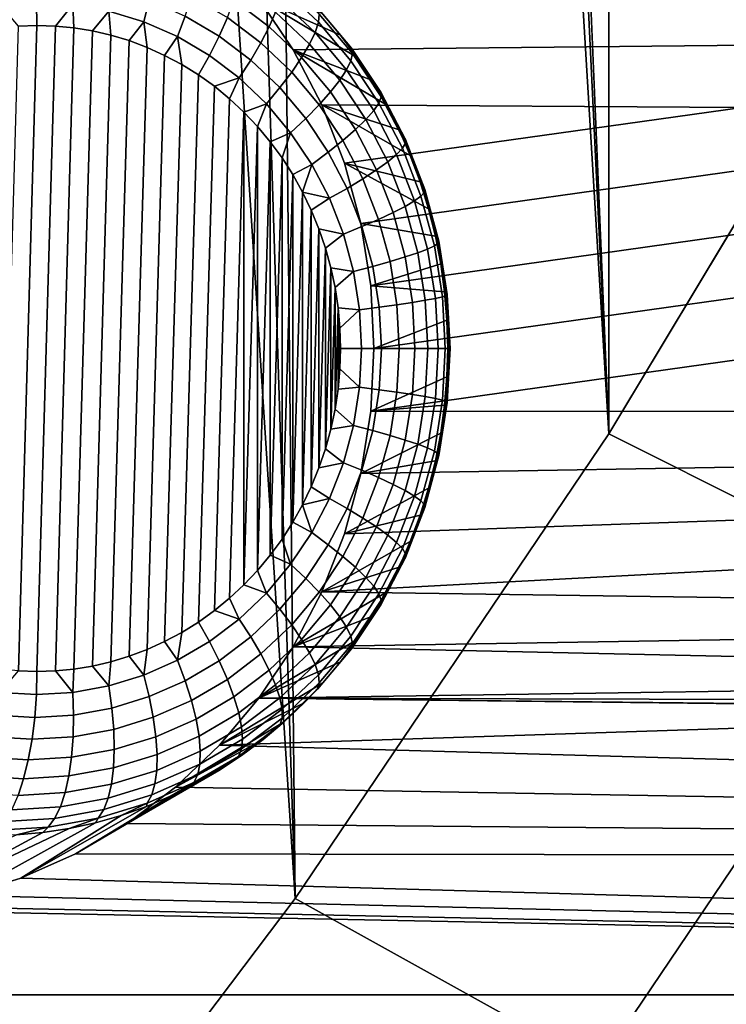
# Model space of a CAD drawing. Header units: metres. Extents: x -22 to 239, y -22 to 22.
# Tile 224 of 256: x 221.73 to 223, y -11.69 to -9.92. Entities that reach past the tile are written whole.
import ezdxf

# ---------------------------------------------------------------- set-up
doc = ezdxf.new("R2010")
doc.units = ezdxf.units.M
doc.layers.add('solid_10_151_033_XXX', color=7, linetype='CONTINUOUS')

msp = doc.modelspace()

# ---------------------------------------------------------------- linework, layer by layer
at = {"layer": 'solid_10_151_033_XXX'}
for points in [[(222.343033, 0, 229.491913), (222.790314, -10.662548, 229.654709), (222.790329, 10.662547, 229.654709), (222.226196, 11.498304, 229.449387)], [(222.790314, -10.662548, 229.654709), (223.311127, -9.795467, 229.844269), (222.790329, 10.662547, 229.654709)], [(222.343033, 0, 229.491913), (222.319656, -0.870593, 229.483398), (222.790314, -10.662548, 229.654709)], [(222.319656, -0.870593, 229.483398), (222.249619, -1.738386, 229.457901), (222.790314, -10.662548, 229.654709)], [(222.133148, -2.600451, 229.415512), (222.226196, -11.498305, 229.449387), (222.790314, -10.662548, 229.654709), (222.249619, -1.738386, 229.457901)], [(222.133148, -2.600451, 229.415512), (221.970612, -3.454071, 229.356354), (222.226196, -11.498305, 229.449387)], [(221.970612, -3.454071, 229.356354), (221.762543, -4.296438, 229.280624), (222.226196, -11.498305, 229.449387)], [(221.509644, -5.124736, 229.188583), (221.620392, -12.300325, 229.228882), (222.226196, -11.498305, 229.449387), (221.762543, -4.296438, 229.280624)], [(222.307999, -9.94567, 186.963028), (222.276154, -9.907588, 186.951431), (222.090347, -9.795527, 187.684174), (222.161194, -9.879889, 187.709946)], [(223.311127, -9.795467, 229.844269), (222.790314, -10.662548, 229.654709), (223.350296, -10.943189, 229.326355), (223.884811, -10.053299, 229.520889)], [(222.26796, -9.922379, 186.825287), (222.202774, -9.860387, 186.801559), (222.202652, -9.844003, 186.840134), (222.26947, -9.907561, 186.864456)], [(222.179779, -9.930647, 186.700928), (222.116196, -9.882643, 186.677795), (222.124741, -9.853931, 186.707092), (222.191223, -9.904136, 186.731293)], [(222.222748, -9.972219, 187.732361), (222.161194, -9.879889, 187.709946), (223.069763, -9.853551, 188.040649), (223.044189, -9.963281, 188.031342)], [(222.2621, -9.940626, 186.78804), (222.198944, -9.880562, 186.765045), (222.202774, -9.860387, 186.801559), (222.26796, -9.922379, 186.825287)], [(221.954102, -9.921562, 186.573456), (221.891083, -9.902241, 186.550522), (221.896683, -9.862279, 186.561783), (221.963852, -9.882873, 186.586227)], [(222.089615, -9.947324, 186.632004), (222.028442, -9.91134, 186.609741), (222.039612, -9.875858, 186.629013), (222.104416, -9.913978, 186.652603)], [(222.365189, -10.027418, 186.983841), (222.337708, -9.985659, 186.973846), (222.161194, -9.879889, 187.709946), (222.222748, -9.972219, 187.732361)], [(222.337708, -9.985659, 186.973846), (222.307999, -9.94567, 186.963028), (222.161194, -9.879889, 187.709946)], [(221.761917, -9.928057, 186.500458), (221.728806, -9.929119, 186.488403), (221.695465, -9.89055, 186.479324), (221.760941, -9.886637, 186.503159)], [(221.795044, -9.929119, 186.512512), (221.761917, -9.928057, 186.500458), (221.760941, -9.886637, 186.503159), (221.826416, -9.89055, 186.526993)], [(221.826416, -9.89055, 186.526993), (221.828278, -9.932368, 186.524612), (221.795044, -9.929119, 186.512512)], [(221.826416, -9.89055, 186.526993), (221.891083, -9.902241, 186.550522), (221.861572, -9.937819, 186.536728), (221.828278, -9.932368, 186.524612)], [(222.014694, -9.94827, 186.595505), (221.954102, -9.921562, 186.573456), (221.963852, -9.882873, 186.586227), (222.028442, -9.91134, 186.609741)], [(222.16481, -9.95958, 186.674591), (222.104416, -9.913978, 186.652603), (222.116196, -9.882643, 186.677795), (222.179779, -9.930647, 186.700928)], [(222.252014, -9.961946, 186.753418), (222.191223, -9.904136, 186.731293), (222.198944, -9.880562, 186.765045), (222.2621, -9.940626, 186.78804)], [(222.327454, -9.968896, 186.926895), (222.266617, -9.896461, 186.904755), (222.276154, -9.907588, 186.951431), (222.307999, -9.94567, 186.963028)], [(222.329208, -9.978683, 186.886185), (222.26947, -9.907561, 186.864456), (222.266617, -9.896461, 186.904755), (222.327454, -9.968896, 186.926895)], [(221.891083, -9.902241, 186.550522), (221.894745, -9.945512, 186.548798), (221.861572, -9.937819, 186.536728)], [(221.891083, -9.902241, 186.550522), (221.954102, -9.921562, 186.573456), (221.927567, -9.955446, 186.560745), (221.894745, -9.945512, 186.548798)], [(222.072083, -9.98203, 186.616409), (222.014694, -9.94827, 186.595505), (222.028442, -9.91134, 186.609741), (222.089615, -9.947324, 186.632004)], [(222.146622, -9.99037, 186.652756), (222.089615, -9.947324, 186.632004), (222.104416, -9.913978, 186.652603), (222.16481, -9.95958, 186.674591)], [(222.2379, -9.985924, 186.722092), (222.179779, -9.930647, 186.700928), (222.191223, -9.904136, 186.731293), (222.252014, -9.961946, 186.753418)], [(222.326218, -9.991748, 186.846497), (222.26796, -9.922379, 186.825287), (222.26947, -9.907561, 186.864456), (222.329208, -9.978683, 186.886185)], [(221.761917, -9.928057, 186.500458), (221.728806, -11.088881, 186.488403), (221.695557, -11.085631, 186.476303), (221.728806, -9.929119, 186.488403)], [(221.795044, -9.929119, 186.512512), (221.761917, -11.089943, 186.500458), (221.728806, -11.088881, 186.488403), (221.761917, -9.928057, 186.500458)], [(221.828278, -9.932368, 186.524612), (221.795044, -11.088881, 186.512512), (221.761917, -11.089943, 186.500458), (221.795044, -9.929119, 186.512512)], [(221.861572, -9.937819, 186.536728), (221.828278, -11.085631, 186.524612), (221.795044, -11.088881, 186.512512), (221.828278, -9.932368, 186.524612)], [(221.954102, -9.921562, 186.573456), (221.9599, -9.967608, 186.57251), (221.927567, -9.955446, 186.560745)], [(221.954102, -9.921562, 186.573456), (222.014694, -9.94827, 186.595505), (221.991592, -9.981976, 186.584045), (221.9599, -9.967608, 186.57251)], [(222.220032, -10.012092, 186.694687), (222.16481, -9.95958, 186.674591), (222.179779, -9.930647, 186.700928), (222.2379, -9.985924, 186.722092)], [(222.318542, -10.007837, 186.808578), (222.2621, -9.940626, 186.78804), (222.26796, -9.922379, 186.825287), (222.326218, -9.991748, 186.846497)], [(221.894745, -9.945512, 186.548798), (221.861572, -11.08018, 186.536728), (221.828278, -11.085631, 186.524612), (221.861572, -9.937819, 186.536728)], [(221.927567, -9.955446, 186.560745), (221.894745, -11.072489, 186.548798), (221.861572, -11.08018, 186.536728), (221.894745, -9.945512, 186.548798)], [(222.014694, -9.94827, 186.595505), (222.02243, -9.998475, 186.595276), (221.991592, -9.981976, 186.584045)], [(222.014694, -9.94827, 186.595505), (222.072083, -9.98203, 186.616409), (222.052277, -10.017042, 186.60614), (222.02243, -9.998475, 186.595276)], [(222.12558, -10.022417, 186.635864), (222.072083, -9.98203, 186.616409), (222.089615, -9.947324, 186.632004), (222.146622, -9.99037, 186.652756)], [(222.306335, -10.026636, 186.773178), (222.252014, -9.961946, 186.753418), (222.2621, -9.940626, 186.78804), (222.318542, -10.007837, 186.808578)], [(222.327454, -9.968896, 186.926895), (222.307999, -9.94567, 186.963028), (222.337708, -9.985659, 186.973846)], [(221.9599, -9.967608, 186.57251), (221.927567, -11.062554, 186.560745), (221.894745, -11.072489, 186.548798), (221.927567, -9.955446, 186.560745)], [(221.991592, -9.981976, 186.584045), (221.9599, -11.050392, 186.57251), (221.927567, -11.062554, 186.560745), (221.9599, -9.967608, 186.57251)], [(222.198746, -10.039939, 186.671722), (222.146622, -9.99037, 186.652756), (222.16481, -9.95958, 186.674591), (222.220032, -10.012092, 186.694687)], [(222.274139, -10.071166, 187.751068), (222.222748, -9.972219, 187.732361), (223.044189, -9.963281, 188.031342), (223.030304, -10.075585, 188.026276)], [(222.289841, -10.047779, 186.740997), (222.2379, -9.985924, 186.722092), (222.252014, -9.961946, 186.753418), (222.306335, -10.026636, 186.773178)], [(222.02243, -9.998475, 186.595276), (221.991592, -11.036025, 186.584045), (221.9599, -11.050392, 186.57251), (221.991592, -9.981976, 186.584045)], [(222.12558, -10.022417, 186.635864), (222.080978, -10.037601, 186.616577), (222.052277, -10.017042, 186.60614), (222.072083, -9.98203, 186.616409)], [(222.269379, -10.070852, 186.712646), (222.220032, -10.012092, 186.694687), (222.2379, -9.985924, 186.722092), (222.289841, -10.047779, 186.740997)], [(222.413071, -10.115679, 187.001266), (222.390335, -10.070807, 186.992996), (222.222748, -9.972219, 187.732361), (222.274139, -10.071166, 187.751068)], [(222.390335, -10.070807, 186.992996), (222.365189, -10.027418, 186.983841), (222.222748, -9.972219, 187.732361)], [(222.376801, -10.067622, 186.864914), (222.326218, -9.991748, 186.846497), (222.329208, -9.978683, 186.886185), (222.381073, -10.056473, 186.90506)], [(222.38028, -10.048121, 186.946121), (222.327454, -9.968896, 186.926895), (222.337708, -9.985659, 186.973846), (222.365189, -10.027418, 186.983841)], [(222.381073, -10.056473, 186.90506), (222.329208, -9.978683, 186.886185), (222.327454, -9.968896, 186.926895), (222.38028, -10.048121, 186.946121)], [(222.052277, -10.017042, 186.60614), (222.02243, -11.019526, 186.595276), (221.991592, -11.036025, 186.584045), (222.02243, -9.998475, 186.595276)], [(222.174484, -10.068923, 186.653671), (222.12558, -10.022417, 186.635864), (222.146622, -9.99037, 186.652756), (222.198746, -10.039939, 186.671722)], [(222.367554, -10.081351, 186.826416), (222.318542, -10.007837, 186.808578), (222.326218, -9.991748, 186.846497), (222.376801, -10.067622, 186.864914)], [(222.080978, -10.037601, 186.616577), (222.052277, -11.000957, 186.60614), (222.02243, -11.019526, 186.595276), (222.052277, -10.017042, 186.60614)], [(222.245331, -10.095407, 186.688675), (222.198746, -10.039939, 186.671722), (222.220032, -10.012092, 186.694687), (222.269379, -10.070852, 186.712646)], [(222.353516, -10.097393, 186.790359), (222.306335, -10.026636, 186.773178), (222.318542, -10.007837, 186.808578), (222.367554, -10.081351, 186.826416)], [(222.108337, -10.060008, 186.626541), (222.080978, -10.980399, 186.616577), (222.052277, -11.000957, 186.60614), (222.080978, -10.037601, 186.616577)], [(222.12558, -10.022417, 186.635864), (222.108337, -10.060008, 186.626541), (222.080978, -10.037601, 186.616577)], [(222.12558, -10.022417, 186.635864), (222.174484, -10.068923, 186.653671), (222.134277, -10.084173, 186.635986), (222.108337, -10.060008, 186.626541)], [(222.334946, -10.115434, 186.757416), (222.289841, -10.047779, 186.740997), (222.306335, -10.026636, 186.773178), (222.353516, -10.097393, 186.790359)], [(222.38028, -10.048121, 186.946121), (222.365189, -10.027418, 186.983841), (222.390335, -10.070807, 186.992996)], [(222.218185, -10.120963, 186.669571), (222.174484, -10.068923, 186.653671), (222.198746, -10.039939, 186.671722), (222.245331, -10.095407, 186.688675)], [(222.312225, -10.135122, 186.728241), (222.269379, -10.070852, 186.712646), (222.289841, -10.047779, 186.740997), (222.334946, -10.115434, 186.757416)], [(222.419098, -10.149047, 186.880295), (222.376801, -10.067622, 186.864914), (222.381073, -10.056473, 186.90506), (222.424423, -10.139955, 186.920853)], [(222.424423, -10.133143, 186.962189), (222.38028, -10.048121, 186.946121), (222.390335, -10.070807, 186.992996), (222.413071, -10.115679, 187.001266)], [(222.424423, -10.139955, 186.920853), (222.381073, -10.056473, 186.90506), (222.38028, -10.048121, 186.946121), (222.424423, -10.133143, 186.962189)], [(222.134277, -10.084173, 186.635986), (222.108337, -10.957992, 186.626541), (222.080978, -10.980399, 186.616577), (222.108337, -10.060008, 186.626541)], [(222.174484, -10.068923, 186.653671), (222.158707, -10.110001, 186.644867), (222.134277, -10.084173, 186.635986)], [(222.174484, -10.068923, 186.653671), (222.218185, -10.120963, 186.669571), (222.181519, -10.137373, 186.653183), (222.158707, -10.110001, 186.644867)], [(222.285782, -10.156075, 186.7034), (222.245331, -10.095407, 186.688675), (222.269379, -10.070852, 186.712646), (222.312225, -10.135122, 186.728241)], [(222.314865, -10.175818, 187.765884), (222.274139, -10.071166, 187.751068), (223.030304, -10.075585, 188.026276)], [(222.451004, -10.209258, 187.015076), (222.433319, -10.161881, 187.008636), (222.274139, -10.071166, 187.751068), (222.314865, -10.175818, 187.765884)], [(222.433319, -10.161881, 187.008636), (222.413071, -10.115679, 187.001266), (222.274139, -10.071166, 187.751068)], [(222.408539, -10.160243, 186.841339), (222.367554, -10.081351, 186.826416), (222.376801, -10.067622, 186.864914), (222.419098, -10.149047, 186.880295)], [(222.134277, -10.084173, 186.635986), (222.134277, -10.933826, 186.635986), (222.108337, -10.957992, 186.626541)], [(222.134277, -10.084173, 186.635986), (222.158707, -10.110001, 186.644867), (222.134277, -10.933826, 186.635986)], [(222.344269, -10.284422, 187.776596), (222.314865, -10.175818, 187.765884), (223.030304, -10.075585, 188.026276), (223.02832, -10.188586, 188.025558)], [(222.39296, -10.173326, 186.804703), (222.353516, -10.097393, 186.790359), (222.367554, -10.081351, 186.826416), (222.408539, -10.160243, 186.841339)], [(222.158707, -10.110001, 186.644867), (222.158707, -10.907999, 186.644867), (222.134277, -10.933826, 186.635986)], [(222.158707, -10.110001, 186.644867), (222.181519, -10.137373, 186.653183), (222.158707, -10.907999, 186.644867)], [(222.256134, -10.177883, 186.683395), (222.218185, -10.120963, 186.669571), (222.245331, -10.095407, 186.688675), (222.285782, -10.156075, 186.7034)], [(222.372665, -10.188038, 186.771133), (222.334946, -10.115434, 186.757416), (222.353516, -10.097393, 186.790359), (222.39296, -10.173326, 186.804703)], [(222.218185, -10.120963, 186.669571), (222.202667, -10.166204, 186.660873), (222.181519, -10.137373, 186.653183)], [(222.218185, -10.120963, 186.669571), (222.256134, -10.177883, 186.683395), (222.222076, -10.196414, 186.667938), (222.202667, -10.166204, 186.660873)], [(222.348053, -10.204095, 186.741272), (222.312225, -10.135122, 186.728241), (222.334946, -10.115434, 186.757416), (222.372665, -10.188038, 186.771133)], [(222.424423, -10.133143, 186.962189), (222.413071, -10.115679, 187.001266), (222.433319, -10.161881, 187.008636)], [(222.181519, -10.137373, 186.653183), (222.181519, -10.880628, 186.653183), (222.158707, -10.907999, 186.644867)], [(222.181519, -10.137373, 186.653183), (222.202667, -10.166204, 186.660873), (222.181519, -10.880628, 186.653183)], [(222.319595, -10.221182, 186.715714), (222.285782, -10.156075, 186.7034), (222.312225, -10.135122, 186.728241), (222.348053, -10.204095, 186.741272)], [(222.452545, -10.234998, 186.892471), (222.419098, -10.149047, 186.880295), (222.424423, -10.139955, 186.920853), (222.458725, -10.228077, 186.933334)], [(222.459366, -10.222893, 186.974899), (222.424423, -10.133143, 186.962189), (222.433319, -10.161881, 187.008636), (222.451004, -10.209258, 187.015076)], [(222.458725, -10.228077, 186.933334), (222.424423, -10.139955, 186.920853), (222.424423, -10.133143, 186.962189), (222.459366, -10.222893, 186.974899)], [(222.287857, -10.238967, 186.694931), (222.256134, -10.177883, 186.683395), (222.285782, -10.156075, 186.7034), (222.319595, -10.221182, 186.715714)], [(222.424149, -10.253479, 186.816071), (222.39296, -10.173326, 186.804703), (222.408539, -10.160243, 186.841339), (222.440948, -10.243521, 186.853134)], [(222.440948, -10.243521, 186.853134), (222.408539, -10.160243, 186.841339), (222.419098, -10.149047, 186.880295), (222.452545, -10.234998, 186.892471)], [(222.202667, -10.166204, 186.660873), (222.202667, -10.851795, 186.660873), (222.181519, -10.880628, 186.653183)], [(222.202667, -10.166204, 186.660873), (222.222076, -10.196414, 186.667938), (222.202667, -10.851795, 186.660873)], [(222.256134, -10.177883, 186.683395), (222.239655, -10.227878, 186.674332), (222.222076, -10.196414, 186.667938)], [(222.287857, -10.238967, 186.694931), (222.239655, -10.227878, 186.674332), (222.256134, -10.177883, 186.683395)], [(222.47847, -10.306891, 187.02507), (222.466064, -10.257649, 187.020554), (222.314865, -10.175818, 187.765884), (222.344269, -10.284422, 187.776596)], [(222.466064, -10.257649, 187.020554), (222.451004, -10.209258, 187.015076), (222.314865, -10.175818, 187.765884)], [(222.402496, -10.264679, 186.781998), (222.372665, -10.188038, 186.771133), (222.39296, -10.173326, 186.804703), (222.424149, -10.253479, 186.816071)], [(222.222076, -10.196414, 186.667938), (222.222076, -10.821586, 186.667938), (222.202667, -10.851795, 186.660873)], [(222.222076, -10.196414, 186.667938), (222.239655, -10.227878, 186.674332), (222.222076, -10.821586, 186.667938)], [(222.362091, -10.396064, 187.783081), (222.344269, -10.284422, 187.776596), (223.02832, -10.188586, 188.025558), (223.038254, -10.301333, 188.029175)], [(222.376389, -10.276901, 186.751587), (222.348053, -10.204095, 186.741272), (222.372665, -10.188038, 186.771133), (222.402496, -10.264679, 186.781998)], [(222.346344, -10.289908, 186.725449), (222.319595, -10.221182, 186.715714), (222.348053, -10.204095, 186.741272), (222.376389, -10.276901, 186.751587)], [(222.459366, -10.222893, 186.974899), (222.451004, -10.209258, 187.015076), (222.466064, -10.257649, 187.020554)], [(222.239655, -10.227878, 186.674332), (222.239655, -10.790122, 186.674332), (222.222076, -10.821586, 186.667938)], [(222.239655, -10.227878, 186.674332), (222.255356, -10.260482, 186.680054), (222.239655, -10.790122, 186.674332)], [(222.287857, -10.238967, 186.694931), (222.255356, -10.260482, 186.680054), (222.239655, -10.227878, 186.674332)], [(222.312958, -10.303447, 186.704071), (222.287857, -10.238967, 186.694931), (222.319595, -10.221182, 186.715714), (222.346344, -10.289908, 186.725449)], [(222.476746, -10.324395, 186.901291), (222.452545, -10.234998, 186.892471), (222.458725, -10.228077, 186.933334), (222.483536, -10.319732, 186.942368)], [(222.483536, -10.319732, 186.942368), (222.458725, -10.228077, 186.933334), (222.459366, -10.222893, 186.974899), (222.484634, -10.316239, 186.9841)], [(222.484634, -10.316239, 186.9841), (222.459366, -10.222893, 186.974899), (222.466064, -10.257649, 187.020554), (222.47847, -10.306891, 187.02507)], [(222.287857, -10.238967, 186.694931), (222.312958, -10.303447, 186.704071), (222.269119, -10.294125, 186.685059), (222.255356, -10.260482, 186.680054)], [(222.446716, -10.336846, 186.82428), (222.424149, -10.253479, 186.816071), (222.440948, -10.243521, 186.853134), (222.464401, -10.330137, 186.861664)], [(222.464401, -10.330137, 186.861664), (222.440948, -10.243521, 186.853134), (222.452545, -10.234998, 186.892471), (222.476746, -10.324395, 186.901291)], [(222.255356, -10.260482, 186.680054), (222.255356, -10.757519, 186.680054), (222.239655, -10.790122, 186.674332)], [(222.255356, -10.260482, 186.680054), (222.269119, -10.294125, 186.685059), (222.255356, -10.757519, 186.680054)], [(222.396881, -10.352627, 186.759048), (222.376389, -10.276901, 186.751587), (222.402496, -10.264679, 186.781998), (222.424072, -10.344392, 186.789856)], [(222.424072, -10.344392, 186.789856), (222.402496, -10.264679, 186.781998), (222.424149, -10.253479, 186.816071), (222.446716, -10.336846, 186.82428)], [(222.47847, -10.306891, 187.02507), (222.344269, -10.284422, 187.776596), (222.362091, -10.396064, 187.783081), (222.488159, -10.356817, 187.028595)], [(222.365692, -10.36139, 186.732498), (222.346344, -10.289908, 186.725449), (222.376389, -10.276901, 186.751587), (222.396881, -10.352627, 186.759048)], [(222.269119, -10.294125, 186.685059), (222.269119, -10.723875, 186.685059), (222.255356, -10.757519, 186.680054)], [(222.269119, -10.294125, 186.685059), (222.280853, -10.328629, 186.689331), (222.269119, -10.723875, 186.685059)], [(222.312958, -10.303447, 186.704071), (222.280853, -10.328629, 186.689331), (222.269119, -10.294125, 186.685059)], [(222.312958, -10.303447, 186.704071), (222.3311, -10.370511, 186.710678), (222.290512, -10.363845, 186.692841), (222.280853, -10.328629, 186.689331)], [(222.3311, -10.370511, 186.710678), (222.312958, -10.303447, 186.704071), (222.346344, -10.289908, 186.725449), (222.365692, -10.36139, 186.732498)], [(222.368057, -10.509, 187.785248), (222.362091, -10.396064, 187.783081), (223.038254, -10.301333, 188.029175), (223.059952, -10.412063, 188.037079)], [(222.491394, -10.416114, 186.906616), (222.476746, -10.324395, 186.901291), (222.483536, -10.319732, 186.942368), (222.49855, -10.413767, 186.94783)], [(222.484634, -10.316239, 186.9841), (222.47847, -10.306891, 187.02507), (222.488159, -10.356817, 187.028595)], [(222.49855, -10.413767, 186.94783), (222.483536, -10.319732, 186.942368), (222.484634, -10.316239, 186.9841), (222.499924, -10.412009, 186.98967)], [(222.499924, -10.412009, 186.98967), (222.484634, -10.316239, 186.9841), (222.488159, -10.356817, 187.028595), (222.495102, -10.407258, 187.031128)], [(222.280853, -10.328629, 186.689331), (222.280853, -10.689371, 186.689331), (222.269119, -10.723875, 186.685059)], [(222.280853, -10.328629, 186.689331), (222.290512, -10.363845, 186.692841), (222.280853, -10.689371, 186.689331)], [(222.437134, -10.426175, 186.794601), (222.424072, -10.344392, 186.789856), (222.446716, -10.336846, 186.82428), (222.460373, -10.422379, 186.829254)], [(222.460373, -10.422379, 186.829254), (222.446716, -10.336846, 186.82428), (222.464401, -10.330137, 186.861664), (222.478577, -10.419003, 186.866837)], [(222.478577, -10.419003, 186.866837), (222.464401, -10.330137, 186.861664), (222.476746, -10.324395, 186.901291), (222.491394, -10.416114, 186.906616)], [(222.495102, -10.407258, 187.031128), (222.488159, -10.356817, 187.028595), (222.362091, -10.396064, 187.783081)], [(222.377411, -10.434728, 186.736755), (222.365692, -10.36139, 186.732498), (222.396881, -10.352627, 186.759048), (222.409286, -10.430319, 186.763565)], [(222.409286, -10.430319, 186.763565), (222.396881, -10.352627, 186.759048), (222.424072, -10.344392, 186.789856), (222.437134, -10.426175, 186.794601)], [(222.290512, -10.363845, 186.692841), (222.290512, -10.654155, 186.692841), (222.280853, -10.689371, 186.689331)], [(222.290512, -10.363845, 186.692841), (222.29808, -10.399654, 186.695602), (222.290512, -10.654155, 186.692841)], [(222.3311, -10.370511, 186.710678), (222.29808, -10.399654, 186.695602), (222.290512, -10.363845, 186.692841)], [(222.3311, -10.370511, 186.710678), (222.342087, -10.439318, 186.714676), (222.303482, -10.435874, 186.697571), (222.29808, -10.399654, 186.695602)], [(222.342087, -10.439318, 186.714676), (222.3311, -10.370511, 186.710678), (222.365692, -10.36139, 186.732498), (222.377411, -10.434728, 186.736755)], [(222.29808, -10.399654, 186.695602), (222.29808, -10.618345, 186.695602), (222.290512, -10.654155, 186.692841)], [(222.29808, -10.399654, 186.695602), (222.303482, -10.435874, 186.697571), (222.29808, -10.618345, 186.695602)], [(222.495102, -10.407258, 187.031128), (222.362091, -10.396064, 187.783081), (222.368057, -10.509, 187.785248), (222.499268, -10.458043, 187.032639)], [(222.499924, -10.412009, 186.98967), (222.495102, -10.407258, 187.031128), (222.499268, -10.458043, 187.032639)], [(222.362091, -10.621936, 187.783081), (222.368057, -10.509, 187.785248), (223.059952, -10.412063, 188.037079), (223.093185, -10.519509, 188.049179)], [(222.413437, -10.509, 186.765076), (222.409286, -10.430319, 186.763565), (222.437134, -10.426175, 186.794601), (222.441498, -10.509, 186.796188)], [(222.441498, -10.509, 186.796188), (222.437134, -10.426175, 186.794601), (222.460373, -10.422379, 186.829254), (222.464951, -10.509, 186.830917)], [(222.464951, -10.509, 186.830917), (222.460373, -10.422379, 186.829254), (222.478577, -10.419003, 186.866837), (222.483337, -10.509, 186.868561)], [(222.483337, -10.509, 186.868561), (222.478577, -10.419003, 186.866837), (222.491394, -10.416114, 186.906616), (222.496292, -10.509, 186.908401)], [(222.496292, -10.509, 186.908401), (222.491394, -10.416114, 186.906616), (222.49855, -10.413767, 186.94783), (222.503571, -10.509, 186.949661)], [(222.503571, -10.509, 186.949661), (222.49855, -10.413767, 186.94783), (222.499924, -10.412009, 186.98967), (222.505035, -10.509, 186.991531)], [(222.505035, -10.509, 186.991531), (222.499924, -10.412009, 186.98967), (222.499268, -10.458043, 187.032639), (222.500671, -10.509, 187.033157)], [(222.303482, -10.435874, 186.697571), (222.303482, -10.582126, 186.697571), (222.29808, -10.618345, 186.695602)], [(222.303482, -10.435874, 186.697571), (222.306747, -10.47236, 186.698746), (222.303482, -10.582126, 186.697571)], [(222.342087, -10.439318, 186.714676), (222.306747, -10.47236, 186.698746), (222.303482, -10.435874, 186.697571)], [(222.342087, -10.439318, 186.714676), (222.345764, -10.509, 186.716019), (222.307831, -10.509, 186.699142), (222.306747, -10.47236, 186.698746)], [(222.345764, -10.509, 186.716019), (222.342087, -10.439318, 186.714676), (222.377411, -10.434728, 186.736755), (222.381317, -10.509, 186.738174)], [(222.381317, -10.509, 186.738174), (222.377411, -10.434728, 186.736755), (222.409286, -10.430319, 186.763565), (222.413437, -10.509, 186.765076)], [(222.500671, -10.509, 187.033157), (222.499268, -10.458043, 187.032639), (222.368057, -10.509, 187.785248)], [(222.306747, -10.47236, 186.698746), (222.306747, -10.545641, 186.698746), (222.303482, -10.582126, 186.697571)], [(222.306747, -10.47236, 186.698746), (222.307831, -10.509, 186.699142), (222.306747, -10.545641, 186.698746)], [(222.345764, -10.509, 186.716019), (222.342087, -10.578683, 186.714676), (222.306747, -10.545641, 186.698746), (222.307831, -10.509, 186.699142)], [(222.342087, -10.578683, 186.714676), (222.345764, -10.509, 186.716019), (222.381317, -10.509, 186.738174), (222.377411, -10.583272, 186.736755)], [(222.499268, -10.559958, 187.032639), (222.500671, -10.509, 187.033157), (222.368057, -10.509, 187.785248), (222.362091, -10.621936, 187.783081)], [(222.377411, -10.583272, 186.736755), (222.381317, -10.509, 186.738174), (222.413437, -10.509, 186.765076), (222.409286, -10.587682, 186.763565)], [(222.409286, -10.587682, 186.763565), (222.413437, -10.509, 186.765076), (222.441498, -10.509, 186.796188), (222.437134, -10.591825, 186.794601)], [(222.437134, -10.591825, 186.794601), (222.441498, -10.509, 186.796188), (222.464951, -10.509, 186.830917), (222.460373, -10.595621, 186.829254)], [(222.460373, -10.595621, 186.829254), (222.464951, -10.509, 186.830917), (222.483337, -10.509, 186.868561), (222.478577, -10.598997, 186.866837)], [(222.478577, -10.598997, 186.866837), (222.483337, -10.509, 186.868561), (222.496292, -10.509, 186.908401), (222.491394, -10.601887, 186.906616)], [(222.491394, -10.601887, 186.906616), (222.496292, -10.509, 186.908401), (222.503571, -10.509, 186.949661), (222.49855, -10.604233, 186.94783)], [(222.49855, -10.604233, 186.94783), (222.503571, -10.509, 186.949661), (222.505035, -10.509, 186.991531), (222.499924, -10.60599, 186.98967)], [(222.505035, -10.509, 186.991531), (222.500671, -10.509, 187.033157), (222.499268, -10.559958, 187.032639)], [(222.499924, -10.60599, 186.98967), (222.505035, -10.509, 186.991531), (222.499268, -10.559958, 187.032639)], [(222.362091, -10.621936, 187.783081), (223.093185, -10.519509, 188.049179), (223.137558, -10.622437, 188.065323)], [(222.342087, -10.578683, 186.714676), (222.303482, -10.582126, 186.697571), (222.306747, -10.545641, 186.698746)], [(222.495102, -10.610743, 187.031128), (222.499268, -10.559958, 187.032639), (222.362091, -10.621936, 187.783081)], [(222.499924, -10.60599, 186.98967), (222.499268, -10.559958, 187.032639), (222.495102, -10.610743, 187.031128)], [(222.342087, -10.578683, 186.714676), (222.3311, -10.647489, 186.710678), (222.29808, -10.618345, 186.695602), (222.303482, -10.582126, 186.697571)], [(222.3311, -10.647489, 186.710678), (222.342087, -10.578683, 186.714676), (222.377411, -10.583272, 186.736755), (222.365692, -10.65661, 186.732498)], [(222.365692, -10.65661, 186.732498), (222.377411, -10.583272, 186.736755), (222.409286, -10.587682, 186.763565), (222.396881, -10.665373, 186.759048)], [(222.396881, -10.665373, 186.759048), (222.409286, -10.587682, 186.763565), (222.437134, -10.591825, 186.794601), (222.424072, -10.673608, 186.789856)], [(222.424072, -10.673608, 186.789856), (222.437134, -10.591825, 186.794601), (222.460373, -10.595621, 186.829254), (222.446716, -10.681153, 186.82428)], [(222.446716, -10.681153, 186.82428), (222.460373, -10.595621, 186.829254), (222.478577, -10.598997, 186.866837), (222.464401, -10.687863, 186.861664)], [(222.464401, -10.687863, 186.861664), (222.478577, -10.598997, 186.866837), (222.491394, -10.601887, 186.906616), (222.476746, -10.693605, 186.901291)], [(222.476746, -10.693605, 186.901291), (222.491394, -10.601887, 186.906616), (222.49855, -10.604233, 186.94783), (222.483536, -10.698268, 186.942368)], [(222.483536, -10.698268, 186.942368), (222.49855, -10.604233, 186.94783), (222.499924, -10.60599, 186.98967), (222.484634, -10.701761, 186.9841)], [(222.3311, -10.647489, 186.710678), (222.290512, -10.654155, 186.692841), (222.29808, -10.618345, 186.695602)], [(222.488159, -10.661182, 187.028595), (222.495102, -10.610743, 187.031128), (222.362091, -10.621936, 187.783081), (222.344269, -10.733578, 187.776596)], [(222.344269, -10.733578, 187.776596), (222.362091, -10.621936, 187.783081), (223.137558, -10.622437, 188.065323), (223.192368, -10.719243, 188.085266)], [(222.484634, -10.701761, 186.9841), (222.499924, -10.60599, 186.98967), (222.488159, -10.661182, 187.028595)], [(222.499924, -10.60599, 186.98967), (222.495102, -10.610743, 187.031128), (222.488159, -10.661182, 187.028595)], [(222.3311, -10.647489, 186.710678), (222.312958, -10.714554, 186.704071), (222.280853, -10.689371, 186.689331), (222.290512, -10.654155, 186.692841)], [(222.312958, -10.714554, 186.704071), (222.3311, -10.647489, 186.710678), (222.365692, -10.65661, 186.732498), (222.346344, -10.728091, 186.725449)], [(222.346344, -10.728091, 186.725449), (222.365692, -10.65661, 186.732498), (222.396881, -10.665373, 186.759048), (222.376389, -10.741098, 186.751587)], [(222.790314, -10.662548, 229.654709), (222.226196, -11.498305, 229.449387), (222.771347, -11.800925, 229.115631), (223.350296, -10.943189, 229.326355)], [(222.47847, -10.711108, 187.02507), (222.488159, -10.661182, 187.028595), (222.344269, -10.733578, 187.776596)], [(222.376389, -10.741098, 186.751587), (222.396881, -10.665373, 186.759048), (222.424072, -10.673608, 186.789856), (222.402496, -10.753321, 186.781998)], [(222.402496, -10.753321, 186.781998), (222.424072, -10.673608, 186.789856), (222.446716, -10.681153, 186.82428), (222.424149, -10.764521, 186.816071)], [(222.484634, -10.701761, 186.9841), (222.488159, -10.661182, 187.028595), (222.47847, -10.711108, 187.02507)], [(222.312958, -10.714554, 186.704071), (222.269119, -10.723875, 186.685059), (222.280853, -10.689371, 186.689331)], [(222.424149, -10.764521, 186.816071), (222.446716, -10.681153, 186.82428), (222.464401, -10.687863, 186.861664), (222.440948, -10.774479, 186.853134)], [(222.440948, -10.774479, 186.853134), (222.464401, -10.687863, 186.861664), (222.476746, -10.693605, 186.901291), (222.452545, -10.783002, 186.892471)], [(222.452545, -10.783002, 186.892471), (222.476746, -10.693605, 186.901291), (222.483536, -10.698268, 186.942368), (222.458725, -10.789923, 186.933334)], [(222.466064, -10.76035, 187.020554), (222.47847, -10.711108, 187.02507), (222.344269, -10.733578, 187.776596), (222.314865, -10.842181, 187.765884)], [(222.458725, -10.789923, 186.933334), (222.483536, -10.698268, 186.942368), (222.484634, -10.701761, 186.9841), (222.459366, -10.795108, 186.974899)], [(222.459366, -10.795108, 186.974899), (222.484634, -10.701761, 186.9841), (222.466064, -10.76035, 187.020554)], [(222.484634, -10.701761, 186.9841), (222.47847, -10.711108, 187.02507), (222.466064, -10.76035, 187.020554)], [(222.312958, -10.714554, 186.704071), (222.287857, -10.779034, 186.694931), (222.255356, -10.757519, 186.680054), (222.269119, -10.723875, 186.685059)], [(222.287857, -10.779034, 186.694931), (222.312958, -10.714554, 186.704071), (222.346344, -10.728091, 186.725449), (222.319595, -10.796818, 186.715714)], [(222.314865, -10.842181, 187.765884), (222.344269, -10.733578, 187.776596), (223.192368, -10.719243, 188.085266), (223.257156, -10.80911, 188.108856)], [(222.319595, -10.796818, 186.715714), (222.346344, -10.728091, 186.725449), (222.376389, -10.741098, 186.751587), (222.348053, -10.813905, 186.741272)], [(222.348053, -10.813905, 186.741272), (222.376389, -10.741098, 186.751587), (222.402496, -10.753321, 186.781998), (222.372665, -10.829962, 186.771133)], [(222.287857, -10.779034, 186.694931), (222.239655, -10.790122, 186.674332), (222.255356, -10.757519, 186.680054)], [(222.451004, -10.808742, 187.015076), (222.466064, -10.76035, 187.020554), (222.314865, -10.842181, 187.765884)], [(222.372665, -10.829962, 186.771133), (222.402496, -10.753321, 186.781998), (222.424149, -10.764521, 186.816071), (222.39296, -10.844675, 186.804703)], [(222.39296, -10.844675, 186.804703), (222.424149, -10.764521, 186.816071), (222.440948, -10.774479, 186.853134), (222.408539, -10.857757, 186.841339)], [(222.459366, -10.795108, 186.974899), (222.466064, -10.76035, 187.020554), (222.451004, -10.808742, 187.015076)], [(222.256134, -10.840117, 186.683395), (222.239655, -10.790122, 186.674332), (222.287857, -10.779034, 186.694931)], [(222.256134, -10.840117, 186.683395), (222.287857, -10.779034, 186.694931), (222.319595, -10.796818, 186.715714), (222.285782, -10.861925, 186.7034)], [(222.408539, -10.857757, 186.841339), (222.440948, -10.774479, 186.853134), (222.452545, -10.783002, 186.892471), (222.419098, -10.868953, 186.880295)], [(222.256134, -10.840117, 186.683395), (222.222076, -10.821586, 186.667938), (222.239655, -10.790122, 186.674332)], [(222.285782, -10.861925, 186.7034), (222.319595, -10.796818, 186.715714), (222.348053, -10.813905, 186.741272), (222.312225, -10.882877, 186.728241)], [(222.419098, -10.868953, 186.880295), (222.452545, -10.783002, 186.892471), (222.458725, -10.789923, 186.933334), (222.424423, -10.878045, 186.920853)], [(222.424423, -10.878045, 186.920853), (222.458725, -10.789923, 186.933334), (222.459366, -10.795108, 186.974899), (222.424423, -10.884856, 186.962189)], [(222.424423, -10.884856, 186.962189), (222.459366, -10.795108, 186.974899), (222.433319, -10.856118, 187.008636)], [(222.459366, -10.795108, 186.974899), (222.451004, -10.808742, 187.015076), (222.433319, -10.856118, 187.008636)], [(222.433319, -10.856118, 187.008636), (222.451004, -10.808742, 187.015076), (222.314865, -10.842181, 187.765884), (222.274139, -10.946834, 187.751068)], [(222.274139, -10.946834, 187.751068), (222.314865, -10.842181, 187.765884), (223.257156, -10.80911, 188.108856), (223.330856, -10.890532, 188.135681)], [(222.312225, -10.882877, 186.728241), (222.348053, -10.813905, 186.741272), (222.372665, -10.829962, 186.771133), (222.334946, -10.902566, 186.757416)], [(222.256134, -10.840117, 186.683395), (222.218185, -10.897038, 186.669571), (222.202667, -10.851795, 186.660873), (222.222076, -10.821586, 186.667938)], [(222.334946, -10.902566, 186.757416), (222.372665, -10.829962, 186.771133), (222.39296, -10.844675, 186.804703), (222.353516, -10.920608, 186.790359)], [(222.218185, -10.897038, 186.669571), (222.181519, -10.880628, 186.653183), (222.202667, -10.851795, 186.660873)], [(222.218185, -10.897038, 186.669571), (222.256134, -10.840117, 186.683395), (222.285782, -10.861925, 186.7034), (222.245331, -10.922593, 186.688675)], [(222.353516, -10.920608, 186.790359), (222.39296, -10.844675, 186.804703), (222.408539, -10.857757, 186.841339), (222.367554, -10.936648, 186.826416)], [(222.245331, -10.922593, 186.688675), (222.285782, -10.861925, 186.7034), (222.312225, -10.882877, 186.728241), (222.269379, -10.947147, 186.712646)], [(222.413071, -10.902321, 187.001266), (222.433319, -10.856118, 187.008636), (222.274139, -10.946834, 187.751068)], [(222.367554, -10.936648, 186.826416), (222.408539, -10.857757, 186.841339), (222.419098, -10.868953, 186.880295), (222.376801, -10.950377, 186.864914)], [(222.376801, -10.950377, 186.864914), (222.419098, -10.868953, 186.880295), (222.424423, -10.878045, 186.920853), (222.381073, -10.961527, 186.90506)], [(222.424423, -10.884856, 186.962189), (222.433319, -10.856118, 187.008636), (222.413071, -10.902321, 187.001266)], [(222.218185, -10.897038, 186.669571), (222.174484, -10.949078, 186.653671), (222.158707, -10.907999, 186.644867), (222.181519, -10.880628, 186.653183)], [(222.269379, -10.947147, 186.712646), (222.312225, -10.882877, 186.728241), (222.334946, -10.902566, 186.757416), (222.289841, -10.970222, 186.740997)], [(222.381073, -10.961527, 186.90506), (222.424423, -10.878045, 186.920853), (222.424423, -10.884856, 186.962189), (222.38028, -10.969878, 186.946121)], [(222.38028, -10.969878, 186.946121), (222.424423, -10.884856, 186.962189), (222.413071, -10.902321, 187.001266), (222.390335, -10.947193, 186.992996)], [(222.174484, -10.949078, 186.653671), (222.218185, -10.897038, 186.669571), (222.245331, -10.922593, 186.688675), (222.198746, -10.978061, 186.671722)], [(222.390335, -10.947193, 186.992996), (222.413071, -10.902321, 187.001266), (222.274139, -10.946834, 187.751068), (222.222748, -11.045781, 187.732361)], [(222.274139, -10.946834, 187.751068), (223.330856, -10.890532, 188.135681), (223.412781, -10.962761, 188.165497)], [(222.289841, -10.970222, 186.740997), (222.334946, -10.902566, 186.757416), (222.353516, -10.920608, 186.790359), (222.306335, -10.991364, 186.773178)], [(222.174484, -10.949078, 186.653671), (222.134277, -10.933826, 186.635986), (222.158707, -10.907999, 186.644867)], [(222.198746, -10.978061, 186.671722), (222.245331, -10.922593, 186.688675), (222.269379, -10.947147, 186.712646), (222.220032, -11.005908, 186.694687)], [(222.306335, -10.991364, 186.773178), (222.353516, -10.920608, 186.790359), (222.367554, -10.936648, 186.826416), (222.318542, -11.010162, 186.808578)], [(222.174484, -10.949078, 186.653671), (222.12558, -10.995584, 186.635864), (222.108337, -10.957992, 186.626541), (222.134277, -10.933826, 186.635986)], [(222.318542, -11.010162, 186.808578), (222.367554, -10.936648, 186.826416), (222.376801, -10.950377, 186.864914), (222.326218, -11.026252, 186.846497)], [(222.12558, -10.995584, 186.635864), (222.080978, -10.980399, 186.616577), (222.108337, -10.957992, 186.626541)], [(222.12558, -10.995584, 186.635864), (222.174484, -10.949078, 186.653671), (222.198746, -10.978061, 186.671722), (222.146622, -11.02763, 186.652756)], [(222.220032, -11.005908, 186.694687), (222.269379, -10.947147, 186.712646), (222.289841, -10.970222, 186.740997), (222.2379, -11.032076, 186.722092)], [(222.222748, -11.045781, 187.732361), (222.274139, -10.946834, 187.751068), (223.412781, -10.962761, 188.165497), (223.501724, -11.024735, 188.197876)], [(222.365189, -10.990582, 186.983841), (222.390335, -10.947193, 186.992996), (222.222748, -11.045781, 187.732361)], [(222.326218, -11.026252, 186.846497), (222.376801, -10.950377, 186.864914), (222.381073, -10.961527, 186.90506), (222.329208, -11.039317, 186.886185)], [(222.38028, -10.969878, 186.946121), (222.390335, -10.947193, 186.992996), (222.365189, -10.990582, 186.983841)], [(223.350296, -10.943189, 229.326355), (222.771347, -11.800925, 229.115631), (234.91301, -11.800924, 195.756683), (235.491974, -10.943188, 195.967407)], [(222.2379, -11.032076, 186.722092), (222.289841, -10.970222, 186.740997), (222.306335, -10.991364, 186.773178), (222.252014, -11.056054, 186.753418)], [(222.329208, -11.039317, 186.886185), (222.381073, -10.961527, 186.90506), (222.38028, -10.969878, 186.946121), (222.327454, -11.049105, 186.926895)], [(222.327454, -11.049105, 186.926895), (222.38028, -10.969878, 186.946121), (222.365189, -10.990582, 186.983841), (222.337708, -11.032341, 186.973846)], [(222.12558, -10.995584, 186.635864), (222.072083, -11.03597, 186.616409), (222.052277, -11.000957, 186.60614), (222.080978, -10.980399, 186.616577)], [(222.146622, -11.02763, 186.652756), (222.198746, -10.978061, 186.671722), (222.220032, -11.005908, 186.694687), (222.16481, -11.05842, 186.674591)], [(222.337708, -11.032341, 186.973846), (222.365189, -10.990582, 186.983841), (222.222748, -11.045781, 187.732361), (222.161194, -11.138111, 187.709946)], [(222.252014, -11.056054, 186.753418), (222.306335, -10.991364, 186.773178), (222.318542, -11.010162, 186.808578), (222.2621, -11.077374, 186.78804)], [(222.072083, -11.03597, 186.616409), (222.014694, -11.06973, 186.595505), (222.02243, -11.019526, 186.595276), (222.052277, -11.000957, 186.60614)], [(222.072083, -11.03597, 186.616409), (222.12558, -10.995584, 186.635864), (222.146622, -11.02763, 186.652756), (222.089615, -11.070677, 186.632004)], [(222.16481, -11.05842, 186.674591), (222.220032, -11.005908, 186.694687), (222.2379, -11.032076, 186.722092), (222.179779, -11.087353, 186.700928)], [(222.2621, -11.077374, 186.78804), (222.318542, -11.010162, 186.808578), (222.326218, -11.026252, 186.846497), (222.26796, -11.095621, 186.825287)], [(222.014694, -11.06973, 186.595505), (221.991592, -11.036025, 186.584045), (222.02243, -11.019526, 186.595276)], [(222.089615, -11.070677, 186.632004), (222.146622, -11.02763, 186.652756), (222.16481, -11.05842, 186.674591), (222.104416, -11.104022, 186.652603)], [(222.222748, -11.045781, 187.732361), (223.501724, -11.024735, 188.197876), (223.596634, -11.07572, 188.232407)], [(222.26796, -11.095621, 186.825287), (222.326218, -11.026252, 186.846497), (222.329208, -11.039317, 186.886185), (222.26947, -11.110439, 186.864456)], [(222.014694, -11.06973, 186.595505), (221.954102, -11.096438, 186.573456), (221.9599, -11.050392, 186.57251), (221.991592, -11.036025, 186.584045)], [(222.014694, -11.06973, 186.595505), (222.072083, -11.03597, 186.616409), (222.089615, -11.070677, 186.632004), (222.028442, -11.10666, 186.609741)], [(222.307999, -11.07233, 186.963028), (222.337708, -11.032341, 186.973846), (222.161194, -11.138111, 187.709946)], [(222.161194, -11.138111, 187.709946), (222.222748, -11.045781, 187.732361), (223.596634, -11.07572, 188.232407), (223.696365, -11.115103, 188.268707)], [(222.179779, -11.087353, 186.700928), (222.2379, -11.032076, 186.722092), (222.252014, -11.056054, 186.753418), (222.191223, -11.113865, 186.731293)], [(222.26947, -11.110439, 186.864456), (222.329208, -11.039317, 186.886185), (222.327454, -11.049105, 186.926895), (222.266617, -11.121538, 186.904755)], [(222.327454, -11.049105, 186.926895), (222.337708, -11.032341, 186.973846), (222.307999, -11.07233, 186.963028)], [(221.954102, -11.096438, 186.573456), (221.891083, -11.115759, 186.550522), (221.894745, -11.072489, 186.548798), (221.927567, -11.062554, 186.560745)], [(221.954102, -11.096438, 186.573456), (221.927567, -11.062554, 186.560745), (221.9599, -11.050392, 186.57251)], [(222.104416, -11.104022, 186.652603), (222.16481, -11.05842, 186.674591), (222.179779, -11.087353, 186.700928), (222.116196, -11.135357, 186.677795)], [(222.191223, -11.113865, 186.731293), (222.252014, -11.056054, 186.753418), (222.2621, -11.077374, 186.78804), (222.198944, -11.137438, 186.765045)], [(222.266617, -11.121538, 186.904755), (222.327454, -11.049105, 186.926895), (222.307999, -11.07233, 186.963028), (222.276154, -11.110413, 186.951431)], [(221.891083, -11.115759, 186.550522), (221.826416, -11.12745, 186.526993), (221.828278, -11.085631, 186.524612), (221.861572, -11.08018, 186.536728)], [(221.891083, -11.115759, 186.550522), (221.861572, -11.08018, 186.536728), (221.894745, -11.072489, 186.548798)], [(221.954102, -11.096438, 186.573456), (222.014694, -11.06973, 186.595505), (222.028442, -11.10666, 186.609741), (221.963852, -11.135127, 186.586227)], [(222.028442, -11.10666, 186.609741), (222.089615, -11.070677, 186.632004), (222.104416, -11.104022, 186.652603), (222.039612, -11.142142, 186.629013)], [(222.276154, -11.110413, 186.951431), (222.307999, -11.07233, 186.963028), (222.161194, -11.138111, 187.709946), (222.090347, -11.222472, 187.684174)], [(222.198944, -11.137438, 186.765045), (222.2621, -11.077374, 186.78804), (222.26796, -11.095621, 186.825287), (222.202774, -11.157614, 186.801559)], [(221.728806, -11.088881, 186.488403), (221.761917, -11.089943, 186.500458), (221.760941, -11.131363, 186.503159), (221.695465, -11.12745, 186.479324)], [(221.826416, -11.12745, 186.526993), (221.760941, -11.131363, 186.503159), (221.761917, -11.089943, 186.500458), (221.795044, -11.088881, 186.512512)], [(221.826416, -11.12745, 186.526993), (221.795044, -11.088881, 186.512512), (221.828278, -11.085631, 186.524612)], [(221.891083, -11.115759, 186.550522), (221.954102, -11.096438, 186.573456), (221.963852, -11.135127, 186.586227), (221.896683, -11.155721, 186.561783)], [(222.116196, -11.135357, 186.677795), (222.179779, -11.087353, 186.700928), (222.191223, -11.113865, 186.731293), (222.124741, -11.164069, 186.707092)], [(222.202774, -11.157614, 186.801559), (222.26796, -11.095621, 186.825287), (222.26947, -11.110439, 186.864456), (222.202652, -11.173997, 186.840134)], [(221.826416, -11.12745, 186.526993), (221.891083, -11.115759, 186.550522), (221.896683, -11.155721, 186.561783), (221.827774, -11.168181, 186.536697)], [(221.963852, -11.135127, 186.586227), (222.028442, -11.10666, 186.609741), (222.039612, -11.142142, 186.629013), (221.971191, -11.172299, 186.604111)], [(222.039612, -11.142142, 186.629013), (222.104416, -11.104022, 186.652603), (222.116196, -11.135357, 186.677795), (222.047974, -11.175484, 186.652969)], [(222.242279, -11.14646, 186.939102), (222.276154, -11.110413, 186.951431), (222.090347, -11.222472, 187.684174)], [(222.124741, -11.164069, 186.707092), (222.191223, -11.113865, 186.731293), (222.198944, -11.137438, 186.765045), (222.129868, -11.189599, 186.739899)], [(222.161194, -11.138111, 187.709946), (223.696365, -11.115103, 188.268707), (223.799484, -11.142313, 188.306244)], [(222.202652, -11.173997, 186.840134), (222.26947, -11.110439, 186.864456), (222.266617, -11.121538, 186.904755), (222.198563, -11.18627, 186.879974)], [(222.266617, -11.121538, 186.904755), (222.276154, -11.110413, 186.951431), (222.242279, -11.14646, 186.939102)], [(221.695465, -11.12745, 186.479324), (221.760941, -11.131363, 186.503159), (221.75798, -11.172353, 186.511307), (221.688187, -11.168181, 186.485901)], [(221.827774, -11.168181, 186.536697), (221.75798, -11.172353, 186.511307), (221.760941, -11.131363, 186.503159), (221.826416, -11.12745, 186.526993)], [(221.896683, -11.155721, 186.561783), (221.963852, -11.135127, 186.586227), (221.971191, -11.172299, 186.604111), (221.900024, -11.194116, 186.578217)], [(222.047974, -11.175484, 186.652969), (222.116196, -11.135357, 186.677795), (222.124741, -11.164069, 186.707092), (222.053391, -11.206036, 186.681122)], [(222.198563, -11.18627, 186.879974), (222.266617, -11.121538, 186.904755), (222.242279, -11.14646, 186.939102), (222.206497, -11.18035, 186.926086)], [(221.971191, -11.172299, 186.604111), (222.039612, -11.142142, 186.629013), (222.047974, -11.175484, 186.652969), (221.975952, -11.20723, 186.626755)], [(222.206497, -11.18035, 186.926086), (222.242279, -11.14646, 186.939102), (222.090347, -11.222472, 187.684174), (222.011078, -11.297859, 187.655319)], [(222.090347, -11.222472, 187.684174), (222.161194, -11.138111, 187.709946), (224.0112, -11.15921, 188.383301)], [(222.129868, -11.189599, 186.739899), (222.198944, -11.137438, 186.765045), (222.202774, -11.157614, 186.801559), (222.13147, -11.211449, 186.77562)], [(222.161194, -11.138111, 187.709946), (223.905014, -11.157098, 188.34465), (224.0112, -11.15921, 188.383301)], [(222.161194, -11.138111, 187.709946), (223.799484, -11.142313, 188.306244), (223.905014, -11.157098, 188.34465)], [(221.688187, -11.168181, 186.485901), (221.75798, -11.172353, 186.511307), (221.753082, -11.211735, 186.524734), (221.679153, -11.207315, 186.497818)], [(221.827026, -11.207315, 186.551636), (221.753082, -11.211735, 186.524734), (221.75798, -11.172353, 186.511307), (221.827774, -11.168181, 186.536697)], [(221.827774, -11.168181, 186.536697), (221.896683, -11.155721, 186.561783), (221.900024, -11.194116, 186.578217), (221.827026, -11.207315, 186.551636)], [(221.900024, -11.194116, 186.578217), (221.971191, -11.172299, 186.604111), (221.975952, -11.20723, 186.626755), (221.901047, -11.230194, 186.599487)], [(222.053391, -11.206036, 186.681122), (222.124741, -11.164069, 186.707092), (222.129868, -11.189599, 186.739899), (222.055725, -11.233201, 186.712921)], [(224.0112, -11.15921, 188.383301), (229.727356, -11.176139, 190.463821), (229.418274, -11.428628, 190.351318), (222.090347, -11.222472, 187.684174)], [(222.13147, -11.211449, 186.77562), (222.202774, -11.157614, 186.801559), (222.202652, -11.173997, 186.840134), (222.129547, -11.229193, 186.813522)], [(221.975952, -11.20723, 186.626755), (222.047974, -11.175484, 186.652969), (222.053391, -11.206036, 186.681122), (221.978073, -11.239236, 186.653702)], [(222.168915, -11.211969, 186.912399), (222.206497, -11.18035, 186.926086), (222.011078, -11.297859, 187.655319)], [(222.055725, -11.233201, 186.712921), (222.129868, -11.189599, 186.739899), (222.13147, -11.211449, 186.77562), (222.054962, -11.256451, 186.747772)], [(222.129547, -11.229193, 186.813522), (222.202652, -11.173997, 186.840134), (222.198563, -11.18627, 186.879974), (222.124115, -11.242483, 186.852875)], [(222.124115, -11.242483, 186.852875), (222.198563, -11.18627, 186.879974), (222.168915, -11.211969, 186.912399), (222.129669, -11.241209, 186.898117)], [(222.198563, -11.18627, 186.879974), (222.206497, -11.18035, 186.926086), (222.168915, -11.211969, 186.912399)], [(221.679153, -11.207315, 186.497818), (221.753082, -11.211735, 186.524734), (221.746368, -11.248741, 186.543182), (221.668533, -11.24409, 186.514862)], [(221.824203, -11.24409, 186.571518), (221.746368, -11.248741, 186.543182), (221.753082, -11.211735, 186.524734), (221.827026, -11.207315, 186.551636)], [(221.827026, -11.207315, 186.551636), (221.900024, -11.194116, 186.578217), (221.901047, -11.230194, 186.599487), (221.824203, -11.24409, 186.571518)], [(221.901047, -11.230194, 186.599487), (221.975952, -11.20723, 186.626755), (221.978073, -11.239236, 186.653702), (221.899719, -11.263254, 186.625183)], [(221.978073, -11.239236, 186.653702), (222.053391, -11.206036, 186.681122), (222.055725, -11.233201, 186.712921), (221.977478, -11.267695, 186.684448)], [(222.129669, -11.241209, 186.898117), (222.168915, -11.211969, 186.912399), (222.011078, -11.297859, 187.655319), (221.924316, -11.363371, 187.623734)], [(222.011078, -11.297859, 187.655319), (222.090347, -11.222472, 187.684174), (229.418274, -11.428628, 190.351318)], [(222.054962, -11.256451, 186.747772), (222.13147, -11.211449, 186.77562), (222.129547, -11.229193, 186.813522), (222.051102, -11.275331, 186.784973)], [(221.824203, -11.24409, 186.571518), (221.901047, -11.230194, 186.599487), (221.899719, -11.263254, 186.625183), (221.819351, -11.277786, 186.595932)], [(221.899719, -11.263254, 186.625183), (221.978073, -11.239236, 186.653702), (221.977478, -11.267695, 186.684448), (221.896088, -11.292649, 186.654816)], [(222.088898, -11.267972, 186.883286), (222.129669, -11.241209, 186.898117), (221.924316, -11.363371, 187.623734)], [(221.977478, -11.267695, 186.684448), (222.055725, -11.233201, 186.712921), (222.054962, -11.256451, 186.747772), (221.974197, -11.292052, 186.718369)], [(222.051102, -11.275331, 186.784973), (222.129547, -11.229193, 186.813522), (222.124115, -11.242483, 186.852875), (222.04422, -11.289474, 186.823792)], [(222.04422, -11.289474, 186.823792), (222.124115, -11.242483, 186.852875), (222.088898, -11.267972, 186.883286), (222.046738, -11.292167, 186.867935)], [(222.124115, -11.242483, 186.852875), (222.129669, -11.241209, 186.898117), (222.088898, -11.267972, 186.883286)], [(221.668533, -11.24409, 186.514862), (221.746368, -11.248741, 186.543182), (221.737961, -11.282651, 186.566315), (221.656555, -11.277786, 186.536682)], [(221.819351, -11.277786, 186.595932), (221.737961, -11.282651, 186.566315), (221.746368, -11.248741, 186.543182), (221.824203, -11.24409, 186.571518)], [(221.974197, -11.292052, 186.718369), (222.054962, -11.256451, 186.747772), (222.051102, -11.275331, 186.784973), (221.968292, -11.311832, 186.754822)], [(221.656555, -11.277786, 186.536682), (221.737961, -11.282651, 186.566315), (221.728012, -11.312802, 186.593643), (221.643433, -11.307749, 186.562866)], [(221.812576, -11.307749, 186.62442), (221.728012, -11.312802, 186.593643), (221.737961, -11.282651, 186.566315), (221.819351, -11.277786, 186.595932)], [(221.819351, -11.277786, 186.595932), (221.899719, -11.263254, 186.625183), (221.896088, -11.292649, 186.654816), (221.812576, -11.307749, 186.62442)], [(222.046738, -11.292167, 186.867935), (222.088898, -11.267972, 186.883286), (221.924316, -11.363371, 187.623734), (221.831329, -11.418055, 187.58989)], [(221.896088, -11.292649, 186.654816), (221.977478, -11.267695, 186.684448), (221.974197, -11.292052, 186.718369), (221.890182, -11.317807, 186.68779)], [(221.968292, -11.311832, 186.754822), (222.051102, -11.275331, 186.784973), (222.04422, -11.289474, 186.823792), (221.959885, -11.326649, 186.793106)], [(221.812576, -11.307749, 186.62442), (221.896088, -11.292649, 186.654816), (221.890182, -11.317807, 186.68779), (221.804001, -11.333391, 186.656433)], [(222.003326, -11.313711, 186.852127), (222.046738, -11.292167, 186.867935), (221.831329, -11.418055, 187.58989)], [(221.890182, -11.317807, 186.68779), (221.974197, -11.292052, 186.718369), (221.968292, -11.311832, 186.754822), (221.882156, -11.338238, 186.72348)], [(221.959885, -11.326649, 186.793106), (222.04422, -11.289474, 186.823792), (222.003326, -11.313711, 186.852127), (221.958801, -11.332533, 186.835922)], [(222.04422, -11.289474, 186.823792), (222.046738, -11.292167, 186.867935), (222.003326, -11.313711, 186.852127)], [(221.804001, -11.333391, 186.656433), (221.716721, -11.338608, 186.624649), (221.728012, -11.312802, 186.593643), (221.812576, -11.307749, 186.62442)], [(221.958801, -11.332533, 186.835922), (222.003326, -11.313711, 186.852127), (221.831329, -11.418055, 187.58989), (221.732986, -11.461402, 187.554108)], [(221.882156, -11.338238, 186.72348), (221.968292, -11.311832, 186.754822), (221.959885, -11.326649, 186.793106), (221.872162, -11.353541, 186.761169)], [(221.924316, -11.363371, 187.623734), (222.011078, -11.297859, 187.655319), (229.418274, -11.428628, 190.351318)], [(221.804001, -11.333391, 186.656433), (221.890182, -11.317807, 186.68779), (221.882156, -11.338238, 186.72348), (221.793793, -11.354215, 186.691315)], [(221.872162, -11.353541, 186.761169), (221.959885, -11.326649, 186.793106), (221.91333, -11.348568, 186.819382), (221.86705, -11.361762, 186.802536)], [(221.959885, -11.326649, 186.793106), (221.958801, -11.332533, 186.835922), (221.91333, -11.348568, 186.819382)], [(221.86705, -11.361762, 186.802536), (221.91333, -11.348568, 186.819382), (221.732986, -11.461402, 187.554108), (221.630936, -11.492689, 187.516953)], [(221.793793, -11.354215, 186.691315), (221.704315, -11.359563, 186.658752), (221.716721, -11.338608, 186.624649), (221.804001, -11.333391, 186.656433)], [(221.91333, -11.348568, 186.819382), (221.958801, -11.332533, 186.835922), (221.732986, -11.461402, 187.554108)], [(221.793793, -11.354215, 186.691315), (221.882156, -11.338238, 186.72348), (221.872162, -11.353541, 186.761169), (221.782166, -11.369813, 186.728424)], [(221.86705, -11.361762, 186.802536), (221.630936, -11.492689, 187.516953), (221.526031, -11.511657, 187.478775), (221.820145, -11.372071, 186.785461)], [(221.782166, -11.369813, 186.728424), (221.691025, -11.37526, 186.695251), (221.704315, -11.359563, 186.658752), (221.793793, -11.354215, 186.691315)], [(221.782166, -11.369813, 186.728424), (221.872162, -11.353541, 186.761169), (221.820145, -11.372071, 186.785461), (221.772736, -11.379459, 186.768204)], [(221.872162, -11.353541, 186.761169), (221.86705, -11.361762, 186.802536), (221.820145, -11.372071, 186.785461)], [(221.831329, -11.418055, 187.58989), (221.924316, -11.363371, 187.623734), (229.418274, -11.428628, 190.351318)], [(221.772736, -11.379459, 186.768204), (221.526031, -11.511657, 187.478775), (221.419907, -11.518, 187.44014), (221.725021, -11.383903, 186.750839)], [(221.772736, -11.379459, 186.768204), (221.820145, -11.372071, 186.785461), (221.526031, -11.511657, 187.478775)], [(221.725021, -11.383903, 186.750839), (221.677139, -11.385386, 186.733414), (221.691025, -11.37526, 186.695251), (221.782166, -11.369813, 186.728424)], [(221.782166, -11.369813, 186.728424), (221.772736, -11.379459, 186.768204), (221.725021, -11.383903, 186.750839)], [(221.831329, -11.418055, 187.58989), (229.418274, -11.428628, 190.351318), (229.102448, -11.671422, 190.236359), (221.732986, -11.461402, 187.554108)], [(221.419907, -11.518, 187.44014), (229.102448, -11.671422, 190.236359), (213.737366, -11.671424, 184.643936), (213.421524, -11.42863, 184.528976)], [(221.630936, -11.492689, 187.516953), (221.732986, -11.461402, 187.554108), (229.102448, -11.671422, 190.236359)], [(221.526031, -11.511657, 187.478775), (221.630936, -11.492689, 187.516953), (229.102448, -11.671422, 190.236359)], [(222.226196, -11.498305, 229.449387), (221.620392, -12.300325, 229.228882), (222.149567, -12.624085, 228.889328), (222.771347, -11.800925, 229.115631)], [(221.526031, -11.511657, 187.478775), (229.102448, -11.671422, 190.236359), (221.419907, -11.518, 187.44014)], [(229.102448, -11.671422, 190.236359), (228.780136, -11.904324, 190.119049), (213.737366, -11.671424, 184.643936)], [(228.780136, -11.904324, 190.119049), (214.059677, -11.904325, 184.761246), (213.737366, -11.671424, 184.643936)]]:
    msp.add_3dface(points, dxfattribs=at)

doc.saveas('drawing.dxf')
